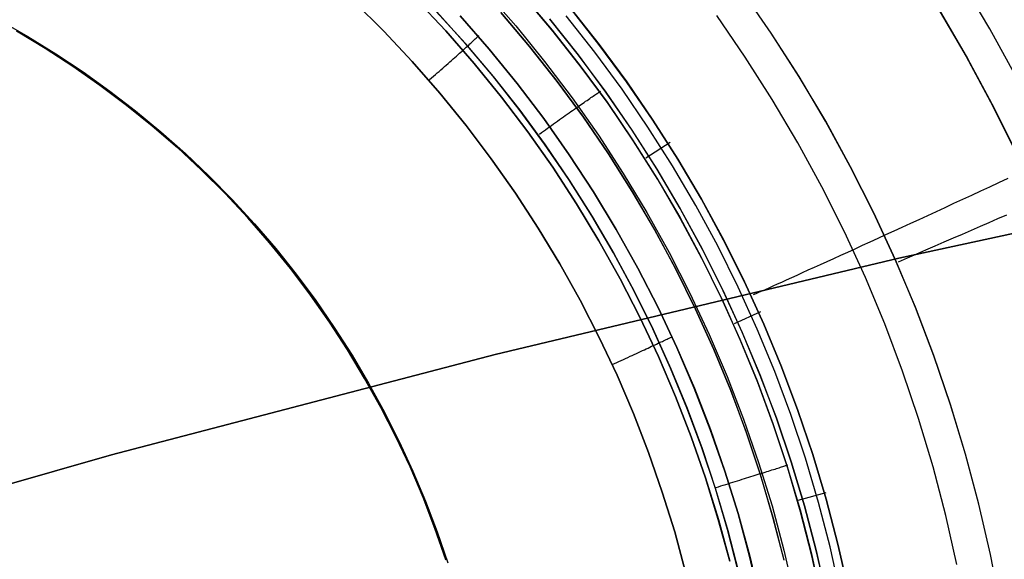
# Model space of a CAD drawing. Header units: millimetres. Extents: x -273 to 273, y -240 to 302.
# Tile 108 of 256: x -142 to -129, y 156 to 164. Entities that reach past the tile are written whole.
import ezdxf

# ---------------------------------------------------------------- set-up
doc = ezdxf.new("R2010")
doc.units = ezdxf.units.MM
doc.header["$MEASUREMENT"] = 0
doc.layers.add('IGES level 1', color=7, linetype='Continuous', true_color=0x3e413d)
doc.layers.add('IGES level 2', color=7, linetype='Continuous', true_color=0x008000)

msp = doc.modelspace()

# ---------------------------------------------------------------- linework, layer by layer
at = {"layer": 'IGES level 1'}
for p, q in [((-128.835, 163.58, 403.147), (-129.241, 164.264, 403.157)), ((-135.736, 164.092, 404.231), (-135.325, 163.62, 404.22)), ((-135.228, 164.036, 410.826), (-134.827, 163.563, 410.811)), ((-131.831, 163.523, 402.424), (-132.234, 164.105, 402.436)), ((-131.828, 163.519, 402.424), (-132.231, 164.101, 402.436)), ((-137.539, 163.952, 406.773), (-137.134, 163.549, 406.755)), ((-137.134, 163.549, 406.755), (-137.538, 163.952, 406.773)), ((-136.691, 163.987, 406.489), (-136.285, 163.553, 406.473)), ((-136.285, 163.553, 406.473), (-136.691, 163.986, 406.489)), ((-134.813, 163.546, 410.811), (-135.214, 164.02, 410.825)), ((-136.021, 163.383, 410.088), (-136.415, 163.818, 410.103)), ((-136.409, 163.811, 410.103), (-136.014, 163.377, 410.088)), ((-135.532, 163.804, 410.275), (-135.138, 163.339, 410.26)), ((-135.138, 163.339, 410.26), (-135.531, 163.804, 410.275)), ((-134.187, 163.368, 412.282), (-134.582, 163.866, 412.299)), ((-134.581, 163.867, 412.299), (-134.186, 163.368, 412.282)), ((-129.549, 163.865, 415.195), (-129.16, 163.2, 415.186)), ((-129.531, 163.84, 415.194), (-129.142, 163.175, 415.185)), ((-142.396, 163.697, 409.414), (-142.006, 163.475, 409.414)), ((-136.089, 163.76, 406.001), (-135.69, 163.304, 405.987)), ((-135.691, 163.304, 405.987), (-136.089, 163.76, 406.001)), ((-134.863, 163.715, 402.604), (-134.47, 163.22, 402.59)), ((-134.469, 163.223, 402.59), (-134.862, 163.717, 402.603)), ((-134.246, 163.263, 411.816), (-134.636, 163.757, 411.829)), ((-132.185, 163.194, 414.467), (-132.575, 163.761, 414.48)), ((-141.77, 163.317, 410.452), (-142.159, 163.551, 410.472)), ((-141.77, 163.317, 407.053), (-142.159, 163.551, 407.073)), ((-142.159, 163.551, 410.472), (-141.77, 163.317, 410.452)), ((-142.159, 163.551, 407.073), (-141.77, 163.317, 407.053)), ((-136.743, 163.131, 406.74), (-137.134, 163.549, 406.755)), ((-137.134, 163.549, 406.755), (-136.743, 163.131, 406.74)), ((-135.895, 163.105, 406.458), (-136.285, 163.553, 406.473)), ((-136.285, 163.553, 406.473), (-135.894, 163.105, 406.458)), ((-135.325, 163.62, 404.22), (-134.931, 163.135, 404.21)), ((-134.827, 163.563, 410.811), (-134.443, 163.075, 410.798)), ((-134.43, 163.057, 410.798), (-134.813, 163.546, 410.811)), ((-131.449, 162.927, 402.413), (-131.831, 163.523, 402.424)), ((-131.446, 162.923, 402.413), (-131.828, 163.519, 402.424)), ((-128.453, 162.882, 403.14), (-128.835, 163.58, 403.147)), ((-142.006, 163.475, 409.414), (-141.624, 163.239, 409.414)), ((-135.641, 162.935, 410.073), (-136.021, 163.383, 410.088)), ((-136.014, 163.377, 410.088), (-135.635, 162.928, 410.073)), ((-135.971, 163.359, 406.379), (-135.956, 163.373, 406.353)), ((-135.956, 163.373, 406.353), (-135.942, 163.386, 406.327)), ((-135.942, 163.386, 406.327), (-135.928, 163.399, 406.3)), ((-135.928, 163.399, 406.3), (-135.915, 163.411, 406.272)), ((-135.915, 163.411, 406.272), (-135.902, 163.423, 406.244)), ((-135.902, 163.423, 406.244), (-135.891, 163.434, 406.215)), ((-135.891, 163.434, 406.215), (-135.88, 163.444, 406.186)), ((-135.88, 163.444, 406.186), (-135.87, 163.454, 406.156)), ((-135.87, 163.454, 406.156), (-135.86, 163.463, 406.126)), ((-135.86, 163.463, 406.126), (-135.851, 163.471, 406.096)), ((-135.851, 163.471, 406.096), (-135.844, 163.479, 406.065)), ((-135.844, 163.479, 406.065), (-135.836, 163.486, 406.033)), ((-135.836, 163.486, 406.033), (-135.83, 163.493, 406.002)), ((-133.809, 162.856, 412.267), (-134.187, 163.368, 412.282)), ((-134.186, 163.368, 412.282), (-133.808, 162.856, 412.267)), ((-141.39, 163.07, 410.432), (-141.77, 163.317, 410.452)), ((-141.389, 163.07, 407.033), (-141.77, 163.317, 407.053)), ((-141.77, 163.317, 410.452), (-141.39, 163.07, 410.432)), ((-141.77, 163.317, 407.053), (-141.389, 163.07, 407.033)), ((-141.624, 163.239, 409.414), (-141.25, 162.991, 409.414)), ((-136.139, 163.207, 406.581), (-136.118, 163.226, 406.562)), ((-136.118, 163.226, 406.562), (-136.097, 163.245, 406.541)), ((-136.097, 163.245, 406.541), (-136.077, 163.263, 406.52)), ((-136.077, 163.263, 406.52), (-136.057, 163.281, 406.498)), ((-136.057, 163.281, 406.498), (-136.038, 163.298, 406.475)), ((-136.038, 163.298, 406.474), (-136.02, 163.314, 406.452)), ((-136.02, 163.314, 406.452), (-136.003, 163.33, 406.428)), ((-136.003, 163.33, 406.428), (-135.987, 163.345, 406.404)), ((-135.987, 163.345, 406.404), (-135.971, 163.359, 406.379)), ((-135.309, 162.834, 405.973), (-135.691, 163.304, 405.987)), ((-135.69, 163.304, 405.987), (-135.308, 162.834, 405.974)), ((-135.138, 163.339, 410.26), (-134.761, 162.861, 410.246)), ((-134.76, 162.861, 410.247), (-135.138, 163.339, 410.26)), ((-133.872, 162.756, 411.804), (-134.246, 163.263, 411.816)), ((-136.367, 162.7, 406.725), (-136.743, 163.131, 406.74)), ((-136.743, 163.131, 406.74), (-136.367, 162.7, 406.725)), ((-136.277, 163.085, 406.675), (-136.253, 163.107, 406.662)), ((-136.253, 163.107, 406.662), (-136.23, 163.127, 406.648)), ((-136.23, 163.127, 406.648), (-136.206, 163.148, 406.633)), ((-136.206, 163.148, 406.633), (-136.183, 163.168, 406.617)), ((-136.183, 163.168, 406.617), (-136.161, 163.188, 406.599)), ((-136.161, 163.188, 406.599), (-136.139, 163.207, 406.581)), ((-135.52, 162.644, 406.444), (-135.895, 163.105, 406.458)), ((-135.894, 163.105, 406.458), (-135.52, 162.644, 406.444)), ((-134.931, 163.135, 404.21), (-134.554, 162.636, 404.201)), ((-134.47, 163.22, 402.59), (-134.094, 162.713, 402.577)), ((-134.093, 162.715, 402.577), (-134.469, 163.223, 402.59)), ((-131.815, 162.613, 414.456), (-132.185, 163.194, 414.467)), ((-129.16, 163.2, 415.186), (-128.794, 162.522, 415.179)), ((-129.142, 163.175, 415.185), (-128.777, 162.496, 415.178)), ((-141.018, 162.81, 410.414), (-141.39, 163.07, 410.432)), ((-141.39, 163.07, 410.432), (-141.018, 162.81, 410.414)), ((-141.018, 162.81, 407.015), (-141.389, 163.07, 407.033)), ((-141.389, 163.07, 407.033), (-141.018, 162.81, 407.015)), ((-141.25, 162.991, 409.414), (-140.885, 162.729, 409.414)), ((-136.427, 162.954, 406.73), (-136.402, 162.976, 406.723)), ((-136.402, 162.976, 406.723), (-136.376, 162.998, 406.716)), ((-136.376, 162.998, 406.716), (-136.351, 163.021, 406.708)), ((-136.351, 163.021, 406.708), (-136.326, 163.042, 406.698)), ((-136.326, 163.042, 406.698), (-136.302, 163.064, 406.687)), ((-136.302, 163.064, 406.687), (-136.277, 163.085, 406.675)), ((-134.443, 163.075, 410.798), (-134.076, 162.575, 410.787)), ((-134.063, 162.556, 410.787), (-134.43, 163.057, 410.798)), ((-136.505, 162.887, 406.741), (-136.479, 162.909, 406.738)), ((-136.479, 162.909, 406.738), (-136.453, 162.932, 406.735)), ((-136.453, 162.932, 406.735), (-136.427, 162.954, 406.73)), ((-135.278, 162.475, 410.06), (-135.641, 162.935, 410.073)), ((-135.635, 162.928, 410.073), (-135.272, 162.467, 410.06)), ((-134.943, 162.351, 405.961), (-135.309, 162.834, 405.973)), ((-135.308, 162.834, 405.974), (-134.943, 162.352, 405.962)), ((-134.761, 162.861, 410.246), (-134.401, 162.37, 410.234)), ((-134.4, 162.37, 410.235), (-134.76, 162.861, 410.247)), ((-133.449, 162.331, 412.254), (-133.809, 162.856, 412.267)), ((-133.808, 162.856, 412.267), (-133.448, 162.331, 412.254)), ((-131.087, 162.318, 402.405), (-131.449, 162.927, 402.413)), ((-131.084, 162.314, 402.405), (-131.446, 162.923, 402.413)), ((-140.655, 162.537, 410.396), (-141.018, 162.81, 410.414)), ((-140.655, 162.537, 406.997), (-141.018, 162.81, 407.015)), ((-141.018, 162.81, 410.414), (-140.655, 162.537, 410.396)), ((-141.018, 162.81, 407.015), (-140.655, 162.537, 406.997)), ((-140.885, 162.729, 409.414), (-140.53, 162.456, 409.414)), ((-136.006, 162.256, 406.712), (-136.367, 162.7, 406.725)), ((-136.367, 162.7, 406.725), (-136.006, 162.256, 406.712)), ((-134.236, 162.68, 410.581), (-134.223, 162.689, 410.612)), ((-134.223, 162.689, 410.612), (-134.211, 162.697, 410.642)), ((-134.211, 162.697, 410.642), (-134.199, 162.704, 410.674)), ((-134.199, 162.704, 410.674), (-134.188, 162.711, 410.705)), ((-134.188, 162.711, 410.705), (-134.179, 162.718, 410.738)), ((-134.179, 162.718, 410.738), (-134.17, 162.723, 410.77)), ((-134.17, 162.723, 410.77), (-134.162, 162.728, 410.803)), ((-134.094, 162.713, 402.577), (-133.736, 162.192, 402.566)), ((-133.735, 162.195, 402.566), (-134.093, 162.715, 402.577)), ((-133.517, 162.236, 411.793), (-133.872, 162.756, 411.804)), ((-135.162, 162.17, 406.432), (-135.52, 162.644, 406.444)), ((-135.52, 162.644, 406.444), (-135.161, 162.17, 406.432)), ((-134.554, 162.636, 404.201), (-134.195, 162.124, 404.193)), ((-134.432, 162.545, 410.293), (-134.411, 162.56, 410.315)), ((-134.411, 162.56, 410.315), (-134.39, 162.574, 410.338)), ((-134.39, 162.574, 410.338), (-134.37, 162.588, 410.362)), ((-134.37, 162.588, 410.362), (-134.351, 162.601, 410.387)), ((-134.351, 162.601, 410.387), (-134.332, 162.614, 410.413)), ((-134.332, 162.614, 410.413), (-134.314, 162.627, 410.439)), ((-134.314, 162.627, 410.439), (-134.297, 162.638, 410.466)), ((-134.297, 162.638, 410.466), (-134.281, 162.65, 410.494)), ((-134.281, 162.65, 410.494), (-134.265, 162.66, 410.523)), ((-134.265, 162.66, 410.523), (-134.25, 162.67, 410.552)), ((-134.25, 162.67, 410.552), (-134.236, 162.68, 410.581)), ((-134.076, 162.575, 410.787), (-133.727, 162.062, 410.777)), ((-133.714, 162.043, 410.776), (-134.063, 162.556, 410.787)), ((-131.465, 162.021, 414.446), (-131.815, 162.613, 414.456)), ((-140.302, 162.252, 410.38), (-140.655, 162.537, 410.396)), ((-140.302, 162.252, 406.981), (-140.655, 162.537, 406.997)), ((-140.655, 162.537, 410.396), (-140.302, 162.252, 410.38)), ((-140.655, 162.537, 406.997), (-140.302, 162.252, 406.981)), ((-140.53, 162.456, 409.414), (-140.184, 162.17, 409.414)), ((-134.931, 162.001, 410.049), (-135.278, 162.475, 410.06)), ((-135.272, 162.467, 410.06), (-134.925, 161.994, 410.049)), ((-134.622, 162.411, 410.148), (-134.597, 162.429, 410.163)), ((-134.597, 162.429, 410.163), (-134.572, 162.447, 410.178)), ((-134.572, 162.447, 410.178), (-134.548, 162.464, 410.195)), ((-134.548, 162.464, 410.195), (-134.524, 162.481, 410.212)), ((-134.524, 162.481, 410.212), (-134.5, 162.497, 410.231)), ((-134.5, 162.497, 410.231), (-134.477, 162.514, 410.25)), ((-134.476, 162.514, 410.251), (-134.454, 162.53, 410.271)), ((-134.454, 162.53, 410.271), (-134.432, 162.545, 410.293)), ((-128.794, 162.522, 415.179), (-128.452, 161.832, 415.173)), ((-128.777, 162.496, 415.178), (-128.436, 161.805, 415.173)), ((-134.943, 162.352, 405.962), (-134.594, 161.856, 405.951)), ((-134.595, 161.856, 405.951), (-134.943, 162.351, 405.961)), ((-134.808, 162.279, 410.078), (-134.781, 162.298, 410.084)), ((-134.781, 162.298, 410.084), (-134.754, 162.318, 410.092)), ((-134.754, 162.318, 410.092), (-134.727, 162.337, 410.101)), ((-134.727, 162.337, 410.101), (-134.701, 162.356, 410.111)), ((-134.701, 162.356, 410.111), (-134.674, 162.374, 410.122)), ((-134.674, 162.374, 410.122), (-134.648, 162.393, 410.135)), ((-134.648, 162.393, 410.135), (-134.622, 162.411, 410.148)), ((-134.401, 162.37, 410.234), (-134.058, 161.867, 410.224)), ((-134.057, 161.867, 410.224), (-134.4, 162.37, 410.235)), ((-133.107, 161.794, 412.243), (-133.449, 162.331, 412.254)), ((-133.448, 162.331, 412.254), (-133.107, 161.794, 412.243)), ((-130.747, 161.696, 402.398), (-131.087, 162.318, 402.405)), ((-130.744, 161.693, 402.398), (-131.084, 162.314, 402.405)), ((-139.959, 161.954, 410.364), (-140.302, 162.252, 410.38)), ((-139.959, 161.954, 406.965), (-140.302, 162.252, 406.981)), ((-140.302, 162.252, 410.38), (-139.959, 161.954, 410.364)), ((-140.302, 162.252, 406.981), (-139.959, 161.954, 406.965)), ((-140.184, 162.17, 409.414), (-139.848, 161.872, 409.414)), ((-135.661, 161.8, 406.7), (-136.006, 162.256, 406.712)), ((-136.006, 162.256, 406.712), (-135.661, 161.8, 406.7)), ((-134.82, 161.684, 406.421), (-135.162, 162.17, 406.432)), ((-135.161, 162.17, 406.432), (-134.819, 161.684, 406.421)), ((-135.002, 162.139, 410.064), (-134.974, 162.159, 410.062)), ((-134.974, 162.159, 410.062), (-134.947, 162.179, 410.062)), ((-134.947, 162.179, 410.062), (-134.919, 162.199, 410.063)), ((-134.919, 162.199, 410.063), (-134.891, 162.219, 410.065)), ((-134.891, 162.219, 410.065), (-134.864, 162.239, 410.068)), ((-134.864, 162.239, 410.068), (-134.836, 162.259, 410.072)), ((-134.836, 162.259, 410.072), (-134.808, 162.279, 410.078)), ((-133.736, 162.192, 402.566), (-133.397, 161.66, 402.557)), ((-133.395, 161.662, 402.557), (-133.735, 162.195, 402.566)), ((-133.18, 161.704, 411.784), (-133.517, 162.236, 411.793)), ((-134.195, 162.124, 404.193), (-133.854, 161.6, 404.186)), ((-133.727, 162.062, 410.777), (-133.395, 161.537, 410.768)), ((-133.383, 161.517, 410.768), (-133.714, 162.043, 410.776)), ((-133.546, 161.816, 410.785), (-133.211, 162.028, 412.265)), ((-131.136, 161.416, 414.438), (-131.465, 162.021, 414.446)), ((-139.627, 161.645, 410.349), (-139.959, 161.954, 410.364)), ((-139.627, 161.645, 406.951), (-139.959, 161.954, 406.965)), ((-139.959, 161.954, 410.364), (-139.627, 161.645, 410.349)), ((-139.959, 161.954, 406.965), (-139.627, 161.645, 406.951)), ((-134.6, 161.516, 410.039), (-134.931, 162.001, 410.049)), ((-134.925, 161.994, 410.049), (-134.594, 161.509, 410.038)), ((-139.848, 161.872, 409.414), (-139.522, 161.563, 409.414)), ((-135.332, 161.332, 406.69), (-135.661, 161.8, 406.7)), ((-135.661, 161.8, 406.7), (-135.332, 161.332, 406.69)), ((-134.263, 161.349, 405.942), (-134.595, 161.856, 405.951)), ((-134.594, 161.856, 405.951), (-134.263, 161.349, 405.942)), ((-134.058, 161.867, 410.224), (-133.733, 161.352, 410.215)), ((-133.732, 161.352, 410.215), (-134.057, 161.867, 410.224)), ((-133.107, 161.794, 412.243), (-132.784, 161.246, 412.234)), ((-132.784, 161.246, 412.234), (-133.107, 161.794, 412.243)), ((-139.306, 161.324, 410.335), (-139.627, 161.645, 410.349)), ((-139.306, 161.324, 406.937), (-139.627, 161.645, 406.951)), ((-139.627, 161.645, 410.349), (-139.306, 161.324, 410.335)), ((-139.627, 161.645, 406.951), (-139.306, 161.324, 406.937)), ((-134.495, 161.186, 406.412), (-134.82, 161.684, 406.421)), ((-134.819, 161.684, 406.421), (-134.494, 161.186, 406.411)), ((-133.397, 161.66, 402.557), (-133.075, 161.116, 402.549)), ((-133.074, 161.118, 402.549), (-133.395, 161.662, 402.557)), ((-132.861, 161.161, 411.776), (-133.18, 161.704, 411.784)), ((-130.428, 161.064, 402.392), (-130.747, 161.696, 402.398)), ((-130.426, 161.061, 402.392), (-130.744, 161.693, 402.398)), ((-139.522, 161.563, 409.414), (-139.208, 161.243, 409.414)), ((-139.443, 161.484, 410.347), (-139.443, 161.484, 406.948)), ((-134.286, 161.02, 410.03), (-134.6, 161.516, 410.039)), ((-134.594, 161.509, 410.038), (-134.281, 161.012, 410.03)), ((-133.854, 161.6, 404.186), (-133.531, 161.064, 404.179)), ((-133.395, 161.537, 410.768), (-133.082, 161.001, 410.76)), ((-133.071, 160.981, 410.76), (-133.383, 161.517, 410.768)), ((-128.591, 161.529, 415.202), (-128.716, 161.471, 415.199)), ((-134.263, 161.349, 405.942), (-133.95, 160.831, 405.934)), ((-133.95, 160.831, 405.934), (-134.263, 161.349, 405.942)), ((-133.733, 161.352, 410.215), (-133.425, 160.826, 410.207)), ((-133.424, 160.826, 410.208), (-133.732, 161.352, 410.215)), ((-130.828, 160.8, 414.433), (-131.136, 161.416, 414.438)), ((-128.964, 161.357, 415.178), (-129.087, 161.3, 415.16)), ((-128.84, 161.414, 415.19), (-128.964, 161.357, 415.178)), ((-128.716, 161.471, 415.199), (-128.84, 161.414, 415.19)), ((-138.996, 160.992, 410.323), (-139.306, 161.324, 410.335)), ((-138.996, 160.992, 406.924), (-139.306, 161.324, 406.937)), ((-139.306, 161.324, 410.335), (-138.996, 160.992, 410.323)), ((-139.306, 161.324, 406.937), (-138.996, 160.992, 406.924)), ((-139.208, 161.243, 409.414), (-138.905, 160.912, 409.414)), ((-135.019, 160.853, 406.68), (-135.332, 161.332, 406.69)), ((-135.332, 161.332, 406.69), (-135.019, 160.853, 406.68)), ((-132.784, 161.246, 412.234), (-132.48, 160.687, 412.226)), ((-132.481, 160.686, 412.226), (-132.784, 161.246, 412.234)), ((-129.21, 161.243, 415.138), (-129.332, 161.187, 415.111)), ((-129.087, 161.3, 415.16), (-129.21, 161.243, 415.138)), ((-134.188, 160.678, 406.404), (-134.495, 161.186, 406.412)), ((-134.494, 161.186, 406.411), (-134.187, 160.678, 406.403)), ((-133.075, 161.116, 402.549), (-132.773, 160.562, 402.542)), ((-132.771, 160.564, 402.542), (-133.074, 161.118, 402.549)), ((-132.562, 160.607, 411.77), (-132.861, 161.161, 411.776)), ((-129.573, 161.076, 415.044), (-129.692, 161.022, 415.004)), ((-129.453, 161.131, 415.08), (-129.573, 161.076, 415.044)), ((-129.332, 161.187, 415.111), (-129.453, 161.131, 415.08)), ((-138.698, 160.65, 410.311), (-138.996, 160.992, 410.323)), ((-138.698, 160.65, 406.912), (-138.996, 160.992, 406.924)), ((-138.996, 160.992, 410.323), (-138.698, 160.65, 410.311)), ((-138.996, 160.992, 406.924), (-138.698, 160.65, 406.912)), ((-133.99, 160.514, 410.022), (-134.286, 161.02, 410.03)), ((-134.281, 161.012, 410.03), (-133.984, 160.505, 410.022)), ((-133.531, 161.064, 404.179), (-133.227, 160.517, 404.174)), ((-133.082, 161.001, 410.76), (-132.788, 160.455, 410.754)), ((-132.777, 160.434, 410.754), (-133.071, 160.981, 410.76)), ((-130.131, 160.421, 402.389), (-130.428, 161.064, 402.392)), ((-130.129, 160.418, 402.388), (-130.426, 161.061, 402.392)), ((-129.809, 160.967, 414.959), (-129.925, 160.914, 414.91)), ((-129.692, 161.022, 415.004), (-129.809, 160.967, 414.959)), ((-128.845, 160.93, 402.557), (-128.725, 160.982, 402.597)), ((-128.725, 160.982, 402.597), (-128.606, 161.034, 402.642)), ((-138.905, 160.912, 409.414), (-138.613, 160.571, 409.414)), ((-134.724, 160.364, 406.673), (-135.019, 160.853, 406.68)), ((-135.019, 160.853, 406.68), (-134.724, 160.364, 406.673)), ((-133.95, 160.831, 405.934), (-133.654, 160.302, 405.927)), ((-133.655, 160.302, 405.927), (-133.95, 160.831, 405.934)), ((-133.425, 160.826, 410.207), (-133.136, 160.29, 410.201)), ((-133.135, 160.29, 410.201), (-133.424, 160.826, 410.208)), ((-130.541, 160.175, 414.429), (-130.828, 160.8, 414.433)), ((-130.152, 160.81, 414.798), (-130.263, 160.759, 414.736)), ((-130.04, 160.862, 414.856), (-130.152, 160.81, 414.798)), ((-129.925, 160.914, 414.91), (-130.04, 160.862, 414.856)), ((-129.212, 160.771, 402.463), (-129.089, 160.824, 402.489)), ((-129.089, 160.824, 402.489), (-128.966, 160.878, 402.521)), ((-128.966, 160.878, 402.521), (-128.845, 160.93, 402.557)), ((-133.898, 160.159, 406.397), (-134.188, 160.678, 406.404)), ((-134.187, 160.678, 406.403), (-133.898, 160.159, 406.396)), ((-132.196, 160.117, 412.22), (-132.481, 160.686, 412.226)), ((-132.48, 160.687, 412.226), (-132.196, 160.117, 412.22)), ((-130.372, 160.709, 414.67), (-130.479, 160.66, 414.6)), ((-130.263, 160.759, 414.736), (-130.372, 160.709, 414.67)), ((-129.46, 160.663, 402.423), (-129.336, 160.717, 402.441)), ((-129.336, 160.717, 402.441), (-129.212, 160.771, 402.463)), ((-138.412, 160.297, 410.3), (-138.698, 160.65, 410.311)), ((-138.412, 160.297, 406.902), (-138.698, 160.65, 406.912)), ((-138.698, 160.65, 410.311), (-138.412, 160.297, 410.3)), ((-138.698, 160.65, 406.912), (-138.412, 160.297, 406.902)), ((-138.613, 160.571, 409.414), (-138.333, 160.221, 409.414)), ((-132.773, 160.562, 402.542), (-132.49, 159.997, 402.537)), ((-132.488, 159.999, 402.537), (-132.771, 160.564, 402.542)), ((-132.282, 160.043, 411.765), (-132.562, 160.607, 411.77)), ((-130.686, 160.565, 414.447), (-130.786, 160.52, 414.365)), ((-130.584, 160.612, 414.526), (-130.686, 160.565, 414.447)), ((-130.479, 160.66, 414.6), (-130.584, 160.612, 414.526)), ((-129.836, 160.499, 402.399), (-129.711, 160.554, 402.402)), ((-129.711, 160.554, 402.402), (-129.585, 160.609, 402.41)), ((-129.585, 160.609, 402.41), (-129.46, 160.663, 402.423)), ((-133.711, 159.997, 410.016), (-133.99, 160.514, 410.022)), ((-133.984, 160.505, 410.022), (-133.706, 159.988, 410.016)), ((-133.227, 160.517, 404.174), (-132.942, 159.961, 404.17)), ((-132.788, 160.455, 410.754), (-132.513, 159.898, 410.75)), ((-132.503, 159.877, 410.75), (-132.777, 160.434, 410.754)), ((-130.977, 160.432, 414.191), (-131.069, 160.39, 414.098)), ((-130.883, 160.475, 414.28), (-130.977, 160.432, 414.191)), ((-130.786, 160.52, 414.365), (-130.883, 160.475, 414.28)), ((-129.856, 159.768, 402.387), (-130.131, 160.421, 402.389)), ((-129.854, 159.765, 402.386), (-130.129, 160.418, 402.388)), ((-130.087, 160.39, 402.406), (-129.962, 160.445, 402.4)), ((-129.962, 160.445, 402.4), (-129.836, 160.499, 402.399)), ((-138.138, 159.935, 410.29), (-138.412, 160.297, 410.3)), ((-138.138, 159.935, 406.892), (-138.412, 160.297, 406.902)), ((-138.412, 160.297, 410.3), (-138.138, 159.935, 410.29)), ((-138.412, 160.297, 406.902), (-138.138, 159.935, 406.892)), ((-134.445, 159.864, 406.666), (-134.724, 160.364, 406.673)), ((-134.724, 160.364, 406.673), (-134.445, 159.864, 406.666)), ((-133.378, 159.763, 405.922), (-133.655, 160.302, 405.927)), ((-133.654, 160.302, 405.927), (-133.378, 159.763, 405.922)), ((-133.136, 160.29, 410.201), (-132.866, 159.744, 410.196)), ((-132.865, 159.744, 410.197), (-133.135, 160.29, 410.201)), ((-131.326, 160.274, 413.8), (-131.405, 160.238, 413.694)), ((-131.243, 160.311, 413.902), (-131.326, 160.274, 413.8)), ((-131.158, 160.35, 414.002), (-131.243, 160.311, 413.902)), ((-131.069, 160.39, 414.098), (-131.158, 160.35, 414.002)), ((-138.333, 160.221, 409.414), (-138.065, 159.86, 409.414)), ((-133.627, 159.63, 406.392), (-133.898, 160.159, 406.397)), ((-133.898, 160.159, 406.396), (-133.626, 159.63, 406.391)), ((-131.623, 160.139, 413.36), (-131.689, 160.109, 413.244)), ((-131.554, 160.17, 413.474), (-131.623, 160.139, 413.36)), ((-131.481, 160.203, 413.586), (-131.554, 160.17, 413.474)), ((-131.405, 160.238, 413.694), (-131.481, 160.203, 413.586)), ((-130.276, 159.539, 414.427), (-130.541, 160.175, 414.429)), ((-133.45, 159.471, 410.011), (-133.711, 159.997, 410.016)), ((-132.49, 159.997, 402.537), (-132.226, 159.423, 402.534)), ((-132.225, 159.425, 402.534), (-132.488, 159.999, 402.537)), ((-132.021, 159.47, 411.762), (-132.282, 160.043, 411.765)), ((-132.196, 160.117, 412.22), (-131.931, 159.538, 412.217)), ((-131.932, 159.538, 412.217), (-132.196, 160.117, 412.22)), ((-131.913, 160.008, 412.755), (-131.96, 159.988, 412.628)), ((-131.863, 160.031, 412.88), (-131.913, 160.008, 412.755)), ((-131.809, 160.055, 413.004), (-131.863, 160.031, 412.88)), ((-131.75, 160.082, 413.125), (-131.809, 160.055, 413.004)), ((-131.689, 160.109, 413.244), (-131.75, 160.082, 413.125)), ((-137.877, 159.563, 410.282), (-138.138, 159.935, 410.29)), ((-137.877, 159.563, 406.883), (-138.138, 159.935, 406.892)), ((-138.138, 159.935, 410.29), (-137.877, 159.563, 410.282)), ((-138.138, 159.935, 406.892), (-137.877, 159.563, 406.883)), ((-138.065, 159.86, 409.414), (-137.81, 159.491, 409.414)), ((-134.184, 159.355, 406.661), (-134.445, 159.864, 406.666)), ((-134.445, 159.864, 406.666), (-134.184, 159.355, 406.661)), ((-133.706, 159.988, 410.016), (-133.446, 159.462, 410.011)), ((-132.942, 159.961, 404.17), (-132.677, 159.394, 404.167)), ((-132.513, 159.898, 410.75), (-132.257, 159.333, 410.747)), ((-132.248, 159.311, 410.747), (-132.503, 159.877, 410.75)), ((-132.041, 159.952, 412.369), (-132.076, 159.937, 412.237)), ((-132.003, 159.969, 412.499), (-132.041, 159.952, 412.369)), ((-131.96, 159.988, 412.628), (-132.003, 159.969, 412.499)), ((-133.378, 159.763, 405.922), (-133.12, 159.215, 405.918)), ((-133.12, 159.215, 405.918), (-133.378, 159.763, 405.922)), ((-132.866, 159.744, 410.196), (-132.615, 159.19, 410.193)), ((-132.614, 159.19, 410.193), (-132.865, 159.744, 410.197)), ((-129.604, 159.106, 402.386), (-129.856, 159.768, 402.387)), ((-129.603, 159.103, 402.386), (-129.854, 159.765, 402.386)), ((-133.374, 159.092, 406.388), (-133.627, 159.63, 406.392)), ((-133.626, 159.63, 406.391), (-133.374, 159.092, 406.387)), ((-132.333, 159.547, 410.761), (-131.972, 159.708, 412.236)), ((-137.629, 159.183, 410.274), (-137.877, 159.563, 410.282)), ((-137.629, 159.183, 406.876), (-137.877, 159.563, 406.883)), ((-137.877, 159.563, 410.282), (-137.629, 159.183, 410.274)), ((-137.877, 159.563, 406.883), (-137.629, 159.183, 406.876)), ((-137.81, 159.491, 409.414), (-137.568, 159.113, 409.414)), ((-133.208, 158.936, 410.008), (-133.45, 159.471, 410.011)), ((-133.446, 159.462, 410.011), (-133.204, 158.927, 410.008)), ((-131.781, 158.888, 411.76), (-132.021, 159.47, 411.762)), ((-131.687, 158.95, 412.215), (-131.932, 159.538, 412.217)), ((-131.931, 159.538, 412.217), (-131.687, 158.951, 412.215)), ((-130.033, 158.895, 414.426), (-130.276, 159.539, 414.427)), ((-133.94, 158.837, 406.657), (-134.184, 159.355, 406.661)), ((-134.184, 159.355, 406.661), (-133.94, 158.837, 406.657)), ((-133.302, 159.31, 406.216), (-133.285, 159.317, 406.186)), ((-133.285, 159.317, 406.186), (-133.269, 159.325, 406.156)), ((-133.269, 159.325, 406.156), (-133.255, 159.332, 406.126)), ((-133.255, 159.332, 406.126), (-133.241, 159.338, 406.094)), ((-133.241, 159.338, 406.094), (-133.228, 159.344, 406.063)), ((-133.228, 159.344, 406.063), (-133.217, 159.35, 406.03)), ((-133.217, 159.35, 406.03), (-133.206, 159.355, 405.998)), ((-133.206, 159.355, 405.998), (-133.196, 159.36, 405.965)), ((-133.196, 159.36, 405.965), (-133.188, 159.364, 405.931)), ((-132.677, 159.394, 404.167), (-132.432, 158.819, 404.165)), ((-132.257, 159.333, 410.747), (-132.021, 158.759, 410.745)), ((-132.226, 159.423, 402.534), (-131.983, 158.84, 402.532)), ((-131.981, 158.842, 402.532), (-132.225, 159.425, 402.534)), ((-137.395, 158.794, 410.268), (-137.629, 159.183, 410.274)), ((-137.395, 158.794, 406.869), (-137.629, 159.183, 406.876)), ((-137.629, 159.183, 410.274), (-137.395, 158.794, 410.268)), ((-137.629, 159.183, 406.876), (-137.395, 158.794, 406.869)), ((-133.592, 159.174, 406.527), (-133.566, 159.187, 406.509)), ((-133.566, 159.187, 406.509), (-133.54, 159.199, 406.49)), ((-133.54, 159.199, 406.49), (-133.515, 159.21, 406.469)), ((-133.515, 159.21, 406.469), (-133.49, 159.222, 406.448)), ((-133.49, 159.222, 406.448), (-133.466, 159.233, 406.425)), ((-133.466, 159.233, 406.425), (-133.443, 159.244, 406.402)), ((-133.443, 159.244, 406.402), (-133.42, 159.254, 406.378)), ((-133.42, 159.254, 406.378), (-133.398, 159.264, 406.353)), ((-133.398, 159.264, 406.353), (-133.377, 159.274, 406.327)), ((-133.377, 159.274, 406.327), (-133.357, 159.284, 406.3)), ((-133.357, 159.284, 406.3), (-133.338, 159.293, 406.273)), ((-133.338, 159.293, 406.273), (-133.319, 159.301, 406.245)), ((-133.319, 159.301, 406.245), (-133.302, 159.31, 406.216)), ((-133.12, 159.215, 405.918), (-132.881, 158.659, 405.916)), ((-132.882, 158.658, 405.916), (-133.12, 159.215, 405.918)), ((-132.615, 159.19, 410.193), (-132.383, 158.626, 410.191)), ((-132.382, 158.626, 410.192), (-132.614, 159.19, 410.193)), ((-132.012, 158.736, 410.745), (-132.248, 159.311, 410.747)), ((-137.568, 159.113, 409.414), (-137.34, 158.727, 409.414)), ((-133.883, 159.04, 406.653), (-133.853, 159.054, 406.645)), ((-133.853, 159.054, 406.645), (-133.822, 159.068, 406.637)), ((-133.822, 159.068, 406.637), (-133.792, 159.082, 406.627)), ((-133.792, 159.082, 406.627), (-133.762, 159.096, 406.616)), ((-133.762, 159.096, 406.616), (-133.733, 159.109, 406.604)), ((-133.733, 159.109, 406.604), (-133.704, 159.123, 406.591)), ((-133.704, 159.123, 406.591), (-133.675, 159.136, 406.577)), ((-133.675, 159.136, 406.577), (-133.647, 159.149, 406.561)), ((-133.647, 159.149, 406.561), (-133.62, 159.162, 406.545)), ((-133.62, 159.162, 406.545), (-133.592, 159.174, 406.527)), ((-133.14, 158.546, 406.385), (-133.374, 159.092, 406.388)), ((-133.374, 159.092, 406.387), (-133.14, 158.546, 406.385)), ((-129.375, 158.436, 402.388), (-129.604, 159.106, 402.386)), ((-129.374, 158.433, 402.388), (-129.603, 159.103, 402.386)), ((-134.008, 158.983, 406.671), (-133.976, 158.998, 406.668)), ((-133.976, 158.998, 406.668), (-133.945, 159.012, 406.664)), ((-133.945, 159.012, 406.664), (-133.914, 159.026, 406.659)), ((-133.914, 159.026, 406.659), (-133.883, 159.04, 406.653)), ((-132.985, 158.393, 410.006), (-133.208, 158.936, 410.008)), ((-133.204, 158.927, 410.008), (-132.98, 158.384, 410.006)), ((-131.687, 158.951, 412.215), (-131.463, 158.355, 412.215)), ((-131.463, 158.355, 412.215), (-131.687, 158.95, 412.215)), ((-137.174, 158.397, 410.262), (-137.395, 158.794, 410.268)), ((-137.174, 158.397, 406.864), (-137.395, 158.794, 406.869)), ((-137.395, 158.794, 410.268), (-137.174, 158.397, 410.262)), ((-137.395, 158.794, 406.869), (-137.174, 158.397, 406.864)), ((-133.715, 158.311, 406.655), (-133.94, 158.837, 406.657)), ((-133.94, 158.837, 406.657), (-133.715, 158.311, 406.655)), ((-132.432, 158.819, 404.165), (-132.207, 158.235, 404.164)), ((-131.983, 158.84, 402.532), (-131.759, 158.25, 402.531)), ((-131.758, 158.251, 402.531), (-131.981, 158.842, 402.532)), ((-131.56, 158.298, 411.76), (-131.781, 158.888, 411.76)), ((-129.812, 158.243, 414.428), (-130.033, 158.895, 414.426)), ((-137.34, 158.727, 409.414), (-137.124, 158.333, 409.414)), ((-132.663, 158.094, 405.915), (-132.882, 158.658, 405.916)), ((-132.881, 158.659, 405.916), (-132.662, 158.094, 405.915)), ((-132.021, 158.759, 410.745), (-131.805, 158.177, 410.744)), ((-131.797, 158.153, 410.745), (-132.012, 158.736, 410.745)), ((-132.925, 157.992, 406.385), (-133.14, 158.546, 406.385)), ((-133.14, 158.546, 406.385), (-132.925, 157.992, 406.384)), ((-132.383, 158.626, 410.191), (-132.171, 158.055, 410.19)), ((-132.17, 158.055, 410.191), (-132.382, 158.626, 410.192)), ((-136.967, 157.993, 410.258), (-137.174, 158.397, 410.262)), ((-136.967, 157.993, 406.86), (-137.174, 158.397, 406.864)), ((-137.174, 158.397, 410.262), (-136.967, 157.993, 410.258)), ((-137.174, 158.397, 406.864), (-136.967, 157.993, 406.86)), ((-132.78, 157.843, 410.006), (-132.985, 158.393, 410.006)), ((-132.98, 158.384, 410.006), (-132.776, 157.833, 410.006)), ((-129.169, 157.758, 402.391), (-129.375, 158.436, 402.388)), ((-129.168, 157.756, 402.391), (-129.374, 158.433, 402.388)), ((-137.124, 158.333, 409.414), (-136.923, 157.932, 409.414)), ((-133.508, 157.778, 406.654), (-133.715, 158.311, 406.655)), ((-133.715, 158.311, 406.655), (-133.508, 157.778, 406.654)), ((-131.759, 158.25, 402.531), (-131.556, 157.651, 402.532)), ((-131.555, 157.652, 402.532), (-131.758, 158.251, 402.531)), ((-131.361, 157.7, 411.761), (-131.56, 158.298, 411.76)), ((-131.463, 158.355, 412.215), (-131.259, 157.752, 412.216)), ((-131.26, 157.752, 412.216), (-131.463, 158.355, 412.215)), ((-129.614, 157.584, 414.431), (-129.812, 158.243, 414.428)), ((-132.207, 158.235, 404.164), (-132.002, 157.644, 404.163)), ((-131.805, 158.177, 410.744), (-131.61, 157.588, 410.746)), ((-131.602, 157.564, 410.746), (-131.797, 158.153, 410.745)), ((-136.774, 157.581, 410.255), (-136.967, 157.993, 410.258)), ((-136.774, 157.581, 406.857), (-136.967, 157.993, 406.86)), ((-136.967, 157.993, 410.258), (-136.774, 157.581, 410.255)), ((-136.967, 157.993, 406.86), (-136.774, 157.581, 406.857)), ((-132.73, 157.43, 406.385), (-132.925, 157.992, 406.385)), ((-132.925, 157.992, 406.384), (-132.729, 157.43, 406.384)), ((-132.463, 157.522, 405.915), (-132.663, 158.094, 405.915)), ((-132.662, 158.094, 405.915), (-132.463, 157.522, 405.915)), ((-132.171, 158.055, 410.19), (-131.979, 157.477, 410.191)), ((-131.977, 157.478, 410.192), (-132.17, 158.055, 410.191)), ((-136.923, 157.932, 409.414), (-136.735, 157.525, 409.414)), ((-132.594, 157.286, 410.007), (-132.78, 157.843, 410.006)), ((-133.32, 157.238, 406.654), (-133.508, 157.778, 406.654)), ((-133.508, 157.778, 406.654), (-133.32, 157.238, 406.654)), ((-132.776, 157.833, 410.006), (-132.591, 157.276, 410.007)), ((-131.182, 157.096, 411.763), (-131.361, 157.7, 411.761)), ((-131.077, 157.142, 412.22), (-131.26, 157.752, 412.216)), ((-131.259, 157.752, 412.216), (-131.077, 157.142, 412.22)), ((-128.987, 157.073, 402.396), (-129.169, 157.758, 402.391)), ((-128.986, 157.071, 402.396), (-129.168, 157.756, 402.391)), ((-136.596, 157.164, 410.252), (-136.774, 157.581, 410.255)), ((-136.596, 157.164, 406.854), (-136.774, 157.581, 406.857)), ((-136.774, 157.581, 410.255), (-136.596, 157.164, 410.252)), ((-136.774, 157.581, 406.857), (-136.596, 157.164, 406.854)), ((-132.002, 157.644, 404.163), (-131.818, 157.047, 404.164)), ((-131.757, 157.559, 410.42), (-131.738, 157.565, 410.448)), ((-131.738, 157.565, 410.448), (-131.72, 157.571, 410.476)), ((-131.72, 157.571, 410.476), (-131.703, 157.576, 410.505)), ((-131.703, 157.576, 410.505), (-131.687, 157.581, 410.535)), ((-131.687, 157.581, 410.535), (-131.672, 157.586, 410.566)), ((-131.672, 157.586, 410.566), (-131.657, 157.591, 410.596)), ((-131.657, 157.591, 410.596), (-131.644, 157.595, 410.628)), ((-131.644, 157.595, 410.628), (-131.632, 157.599, 410.66)), ((-131.632, 157.599, 410.66), (-131.621, 157.602, 410.692)), ((-131.621, 157.602, 410.692), (-131.611, 157.606, 410.724)), ((-131.611, 157.606, 410.724), (-131.602, 157.608, 410.757)), ((-131.61, 157.588, 410.746), (-131.435, 156.993, 410.748)), ((-131.556, 157.651, 402.532), (-131.374, 157.047, 402.535)), ((-131.373, 157.047, 402.535), (-131.555, 157.652, 402.532)), ((-129.439, 156.918, 414.437), (-129.614, 157.584, 414.431)), ((-136.735, 157.525, 409.414), (-136.561, 157.111, 409.414)), ((-132.554, 156.863, 406.387), (-132.73, 157.43, 406.385)), ((-132.729, 157.43, 406.384), (-132.553, 156.863, 406.386)), ((-132.463, 157.522, 405.915), (-132.283, 156.943, 405.917)), ((-132.284, 156.943, 405.917), (-132.463, 157.522, 405.915)), ((-132.197, 157.421, 410.076), (-132.167, 157.431, 410.089)), ((-132.167, 157.431, 410.089), (-132.137, 157.44, 410.102)), ((-132.137, 157.44, 410.102), (-132.107, 157.449, 410.116)), ((-132.107, 157.449, 410.116), (-132.078, 157.459, 410.132)), ((-132.078, 157.459, 410.132), (-132.049, 157.468, 410.148)), ((-132.049, 157.468, 410.148), (-132.021, 157.476, 410.166)), ((-132.021, 157.476, 410.166), (-131.994, 157.485, 410.184)), ((-131.994, 157.485, 410.184), (-131.967, 157.493, 410.204)), ((-131.979, 157.477, 410.191), (-131.807, 156.893, 410.194)), ((-131.805, 156.893, 410.195), (-131.977, 157.478, 410.192)), ((-131.966, 157.494, 410.204), (-131.94, 157.502, 410.225)), ((-131.94, 157.502, 410.225), (-131.914, 157.51, 410.246)), ((-131.914, 157.51, 410.246), (-131.89, 157.518, 410.269)), ((-131.89, 157.518, 410.269), (-131.866, 157.525, 410.292)), ((-131.866, 157.525, 410.292), (-131.842, 157.533, 410.316)), ((-131.842, 157.533, 410.316), (-131.82, 157.54, 410.341)), ((-131.82, 157.54, 410.341), (-131.798, 157.546, 410.366)), ((-131.798, 157.546, 410.366), (-131.777, 157.553, 410.393)), ((-131.777, 157.553, 410.393), (-131.757, 157.559, 410.42)), ((-131.428, 156.968, 410.748), (-131.602, 157.564, 410.746)), ((-132.583, 157.301, 410.018), (-132.55, 157.311, 410.017)), ((-132.55, 157.311, 410.017), (-132.517, 157.321, 410.016)), ((-132.517, 157.321, 410.016), (-132.485, 157.331, 410.017)), ((-132.485, 157.331, 410.017), (-132.452, 157.342, 410.019)), ((-132.452, 157.342, 410.019), (-132.42, 157.352, 410.022)), ((-132.42, 157.352, 410.022), (-132.387, 157.362, 410.026)), ((-132.387, 157.362, 410.026), (-132.355, 157.372, 410.032)), ((-132.355, 157.372, 410.032), (-132.323, 157.382, 410.039)), ((-132.323, 157.382, 410.039), (-132.291, 157.392, 410.046)), ((-132.291, 157.392, 410.046), (-132.259, 157.402, 410.055)), ((-132.259, 157.402, 410.055), (-132.228, 157.412, 410.065)), ((-132.228, 157.412, 410.065), (-132.197, 157.421, 410.076)), ((-136.432, 156.74, 410.251), (-136.596, 157.164, 410.252)), ((-136.432, 156.74, 406.853), (-136.596, 157.164, 406.854)), ((-136.596, 157.164, 410.252), (-136.432, 156.74, 410.251)), ((-136.596, 157.164, 406.854), (-136.432, 156.74, 406.853)), ((-133.151, 156.691, 406.656), (-133.32, 157.238, 406.654)), ((-133.32, 157.238, 406.654), (-133.151, 156.691, 406.656)), ((-132.428, 156.723, 410.009), (-132.594, 157.286, 410.007)), ((-132.591, 157.276, 410.007), (-132.425, 156.713, 410.009)), ((-131.459, 157.126, 410.759), (-131.078, 157.233, 412.235)), ((-136.561, 157.111, 409.414), (-136.402, 156.691, 409.414)), ((-131.818, 157.047, 404.164), (-131.655, 156.443, 404.166)), ((-131.374, 157.047, 402.535), (-131.213, 156.436, 402.539)), ((-131.212, 156.437, 402.539), (-131.373, 157.047, 402.535)), ((-131.024, 156.487, 411.767), (-131.182, 157.096, 411.763)), ((-131.077, 157.142, 412.22), (-130.916, 156.526, 412.226)), ((-130.916, 156.526, 412.226), (-131.077, 157.142, 412.22)), ((-128.828, 156.383, 402.402), (-128.987, 157.073, 402.396)), ((-128.828, 156.381, 402.402), (-128.986, 157.071, 402.396)), ((-132.125, 156.359, 405.92), (-132.284, 156.943, 405.917)), ((-132.283, 156.943, 405.917), (-132.124, 156.359, 405.92)), ((-131.807, 156.893, 410.194), (-131.655, 156.303, 410.198)), ((-131.653, 156.303, 410.199), (-131.805, 156.893, 410.195)), ((-131.435, 156.993, 410.748), (-131.28, 156.391, 410.752)), ((-131.274, 156.366, 410.752), (-131.428, 156.968, 410.748)), ((-129.287, 156.247, 414.444), (-129.439, 156.918, 414.437)), ((-132.398, 156.289, 406.39), (-132.554, 156.863, 406.387)), ((-132.553, 156.863, 406.386), (-132.397, 156.289, 406.39)), ((-136.284, 156.311, 410.251), (-136.432, 156.74, 410.251)), ((-136.283, 156.311, 406.853), (-136.432, 156.74, 406.853)), ((-136.432, 156.74, 410.251), (-136.284, 156.311, 410.251)), ((-136.432, 156.74, 406.853), (-136.283, 156.311, 406.853)), ((-136.402, 156.691, 409.414), (-136.258, 156.266, 409.414)), ((-133.001, 156.139, 406.659), (-133.151, 156.691, 406.656)), ((-133.151, 156.691, 406.656), (-133.001, 156.139, 406.659)), ((-132.282, 156.154, 410.013), (-132.428, 156.723, 410.009)), ((-132.425, 156.713, 410.009), (-132.279, 156.144, 410.013)), ((-130.887, 155.872, 411.773), (-131.024, 156.487, 411.767)), ((-130.916, 156.526, 412.226), (-130.776, 155.906, 412.233)), ((-130.776, 155.905, 412.233), (-130.916, 156.526, 412.226)), ((-131.986, 155.769, 405.925), (-132.125, 156.359, 405.92)), ((-132.124, 156.359, 405.92), (-131.985, 155.769, 405.925)), ((-131.655, 156.443, 404.166), (-131.513, 155.834, 404.169)), ((-131.28, 156.391, 410.752), (-131.147, 155.785, 410.757)), ((-131.142, 155.759, 410.758), (-131.274, 156.366, 410.752)), ((-131.213, 156.436, 402.539), (-131.073, 155.82, 402.545)), ((-131.072, 155.821, 402.545), (-131.212, 156.437, 402.539)), ((-128.694, 155.688, 402.41), (-128.828, 156.383, 402.402)), ((-128.693, 155.686, 402.41), (-128.828, 156.381, 402.402))]:
    msp.add_line(p, q, dxfattribs=at)
at = {"layer": 'IGES level 2', "color": 31, "true_color": 0xfabe47}
for p, q in [((-130.083, 160.44, 521.246), (-124.295, 161.7, 519.933)), ((-124.295, 161.7, 519.933), (-130.083, 160.44, 521.246)), ((-135.609, 159.122, 522.57), (-130.083, 160.44, 521.246)), ((-130.083, 160.44, 521.246), (-135.609, 159.122, 522.57)), ((-140.86, 157.749, 523.892), (-135.609, 159.122, 522.57)), ((-135.609, 159.122, 522.57), (-140.86, 157.749, 523.892)), ((-145.823, 156.322, 525.197), (-140.86, 157.749, 523.892)), ((-140.86, 157.749, 523.892), (-145.823, 156.322, 525.197))]:
    msp.add_line(p, q, dxfattribs=at)

doc.saveas('drawing.dxf')
